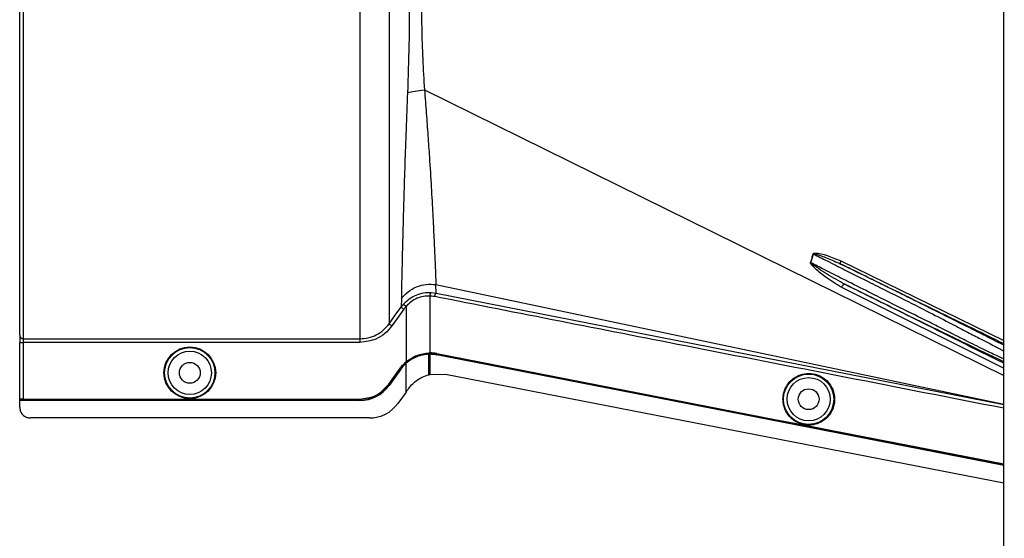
# Model space of a CAD drawing. Header units: inches. Extents: x -3977 to 448, y -4288 to 2176.
# Tile 26 of 206: x -3977 to -3840, y -2368 to -2296. Entities that reach past the tile are written whole.
import ezdxf

# ---------------------------------------------------------------- set-up
doc = ezdxf.new("R2010")
doc.units = ezdxf.units.IN
doc.header["$MEASUREMENT"] = 0

msp = doc.modelspace()

# ---------------------------------------------------------------- linework, layer by layer
at = {"color": 7, "linetype": 'Continuous', "lineweight": 25}
msp.add_line((-3840.214, -2507.619), (-3840.214, -2222.619), dxfattribs=at)
at = {"color": 2, "linetype": 'Continuous', "lineweight": 25}
for p, q in [((-3977.415, -2339.978), (-3977.415, -2245.211)), ((-3976.915, -2244.76), (-3976.915, -2340.477)), ((-3920.98, -2305.799), (-3840.214, -2345.581)), ((-3867.107, -2329.868), (-3866.743, -2328.663)), ((-3862.942, -2329.602), (-3840.214, -2340.692)), ((-3919.335, -2334.101), (-3919.386, -2332.916)), ((-3919.386, -2332.916), (-3840.214, -2349.571)), ((-3840.145, -2344.6), (-3862.811, -2333.307)), ((-3924.197, -2334.881), (-3924.239, -2336.053)), ((-3920.216, -2334.513), (-3920.216, -2342.44)), ((-3920.044, -2334.014), (-3919.335, -2334.101)), ((-3919.335, -2334.101), (-3840.214, -2349.613)), ((-3923.911, -2335.644), (-3923.538, -2335.976)), ((-3923.538, -2335.976), (-3923.538, -2343.68)), ((-3977.415, -2339.978), (-3977.415, -2340.976)), ((-3976.915, -2340.477), (-3929.977, -2340.477)), ((-3976.915, -2340.477), (-3976.915, -2340.976)), ((-3977.415, -2340.976), (-3976.915, -2340.976)), ((-3977.415, -2348.883), (-3977.415, -2340.976)), ((-3929.977, -2340.976), (-3976.915, -2340.976)), ((-3976.915, -2340.976), (-3976.915, -2348.874)), ((-3920.376, -2342.442), (-3920.374, -2342.486)), ((-3920.375, -2345.064), (-3920.375, -2342.636)), ((-3920.374, -2342.486), (-3920.374, -2342.605)), ((-3920.216, -2342.634), (-3920.216, -2345.095)), ((-3919.276, -2342.533), (-3919.284, -2342.576)), ((-3919.284, -2342.726), (-3919.278, -2342.696)), ((-3925.954, -2346.812), (-3924.313, -2344.531)), ((-3924.302, -2344.689), (-3925.943, -2346.97)), ((-3924.277, -2344.557), (-3925.918, -2346.838)), ((-3924.277, -2344.707), (-3925.918, -2346.988)), ((-3924.313, -2344.531), (-3924.277, -2344.557)), ((-3924.277, -2344.707), (-3924.302, -2344.689)), ((-3923.567, -2343.705), (-3923.538, -2343.738)), ((-3923.559, -2343.865), (-3923.538, -2343.888)), ((-3923.538, -2343.847), (-3923.538, -2343.738)), ((-3923.538, -2347.891), (-3923.538, -2343.888)), ((-3920.375, -2345.476), (-3920.375, -2345.064)), ((-3920.216, -2345.095), (-3920.216, -2345.437)), ((-3920.196, -2345.432), (-3918.066, -2345.401)), ((-3918.066, -2345.402), (-3840.214, -2360.552)), ((-3925.918, -2346.838), (-3925.954, -2346.812)), ((-3925.943, -2346.97), (-3925.918, -2346.988)), ((-3923.538, -2347.891), (-3924.677, -2349.474)), ((-3977.415, -2348.883), (-3977.415, -2348.918)), ((-3977.415, -2349.037), (-3977.415, -2348.918)), ((-3929.977, -2348.918), (-3977.415, -2348.918)), ((-3929.977, -2349.037), (-3977.415, -2349.037)), ((-3977.415, -2349.068), (-3977.415, -2349.037)), ((-3929.977, -2349.068), (-3977.415, -2349.068)), ((-3977.415, -2350.008), (-3977.415, -2349.068)), ((-3976.915, -2348.874), (-3929.977, -2348.874)), ((-3929.977, -2348.874), (-3929.977, -2348.918)), ((-3929.977, -2349.068), (-3929.977, -2349.037)), ((-3928.647, -2351.508), (-3975.915, -2351.508)), ((-3872.107, -2351.71), (-3872.116, -2351.753)), ((-3864.119, -2353.265), (-3864.127, -2353.308))]:
    msp.add_line(p, q, dxfattribs=at)
at = {"color": 2, "linetype": 'Continuous', "lineweight": 25, "flags": 128}
for points in [[(-3862.942, -2329.602), (-3862.97, -2329.681), (-3862.99, -2329.758), (-3863.002, -2329.83), (-3863.005, -2329.896), (-3863, -2329.954), (-3862.986, -2330.002), (-3862.964, -2330.038), (-3862.934, -2330.061)], [(-3862.811, -2333.307), (-3862.766, -2333.209), (-3862.712, -2333.115), (-3862.652, -2333.031), (-3862.589, -2332.961), (-3862.525, -2332.908), (-3862.465, -2332.874), (-3862.41, -2332.862), (-3862.363, -2332.871)], [(-3925.918, -2338.392), (-3924.963, -2337.062), (-3924.239, -2336.053)], [(-3923.833, -2336.344), (-3924.774, -2337.654), (-3925.512, -2338.684)], [(-3920.216, -2342.603), (-3920.305, -2342.604), (-3920.375, -2342.605)], [(-3920.375, -2342.605), (-3920.375, -2342.622), (-3920.374, -2342.636)], [(-3920.216, -2342.634), (-3920.216, -2342.617), (-3920.216, -2342.603)], [(-3919.284, -2342.576), (-3892.87, -2347.714), (-3872.116, -2351.753)], [(-3840.214, -2358.114), (-3884.469, -2349.499), (-3919.284, -2342.726)], [(-3840.214, -2358.082), (-3884.476, -2349.466), (-3919.278, -2342.696)], [(-3919.276, -2342.533), (-3892.862, -2347.671), (-3872.107, -2351.71)], [(-3920.196, -2345.432), (-3920.207, -2345.435), (-3920.216, -2345.437)], [(-3872.116, -2351.753), (-3867.642, -2352.624), (-3864.127, -2353.308)], [(-3872.107, -2351.71), (-3867.634, -2352.58), (-3864.119, -2353.265)], [(-3864.127, -2353.308), (-3850.719, -2355.918), (-3840.214, -2357.964)], [(-3864.119, -2353.265), (-3850.711, -2355.875), (-3840.214, -2357.919)]]:
    msp.add_lwpolyline(points, dxfattribs=at)
at = {"color": 2, "linetype": 'Continuous', "lineweight": 25}
for centre, radius in [((-3953.696, -2345.218), 3.605), ((-3953.696, -2345.218), 3.509), ((-3953.696, -2345.218), 3.012), ((-3953.696, -2345.218), 1.45), ((-3867.414, -2348.898), 3.509), ((-3867.414, -2348.898), 3.012), ((-3867.414, -2348.898), 1.45)]:
    msp.add_circle(centre, radius, dxfattribs=at)
for centre, radius, start, end in [((-3865.622, -2324.873), 3.952, 252.84395, 253.5205), ((-3866.032, -2327.209), 2.868, 247.2306, 247.97796), ((-3919.622, -2334.439), 0.599, 134.82521, 187.0422), ((-3976.916, -2339.978), 0.5, 180.05508, 270.05497), ((-3929.977, -2344.068), 4.969, 270, 324.26784), ((-3929.977, -2344.068), 5, 270, 324.26784), ((-3928.647, -2346.618), 4.89, 270, 324.26784)]:
    msp.add_arc(centre, radius, start, end, dxfattribs=at)
msp.add_ellipse((-3921.766, -2342.59), major_axis=(4.773, 0.033), ratio=0.0122176, start_param=5.008114, end_param=5.042953, dxfattribs=at)
for points in [[(-3929.977, -2292.619), (-3929.977, -2294.629), (-3929.977, -2298.648), (-3929.977, -2304.582), (-3929.977, -2310.327), (-3929.977, -2315.792), (-3929.977, -2320.892), (-3929.977, -2325.545), (-3929.977, -2329.678), (-3929.977, -2333.226), (-3929.977, -2336.136), (-3929.977, -2338.344), (-3929.977, -2339.885), (-3929.977, -2340.28), (-3929.977, -2340.477)], [(-3929.977, -2340.477), (-3929.977, -2340.488), (-3929.977, -2340.51), (-3929.977, -2340.626), (-3929.977, -2340.787), (-3929.977, -2340.913), (-3929.977, -2340.976)]]:
    msp.add_open_spline(points, degree=3, dxfattribs=at)
for points, knots in [([(-3925.918, -2292.619), (-3925.918, -2294.378), (-3925.918, -2297.97), (-3925.918, -2303.384), (-3925.918, -2308.825), (-3925.918, -2314.155), (-3925.918, -2319.23), (-3925.918, -2323.906), (-3925.918, -2328.053), (-3925.918, -2331.568), (-3925.918, -2334.385), (-3925.918, -2336.456), (-3925.918, -2337.85), (-3925.918, -2338.214), (-3925.918, -2338.392)], [0, 0, 0, 0, 0.0764204, 0.1560238, 0.2384089, 0.3230616, 0.4093667, 0.4966296, 0.584108, 0.6710485, 0.7567251, 0.840474, 0.9217211, 1, 1, 1, 1]), ([(-3923.081, -2292.619), (-3923.091, -2294.914), (-3923.11, -2299.506), (-3923.266, -2303.967), (-3923.344, -2306.199)], [0, 0, 0, 0, 0.4998677, 1, 1, 1, 1]), ([(-3921.413, -2292.619), (-3921.404, -2294.106), (-3921.385, -2297.083), (-3921.243, -2301.507), (-3921.068, -2304.367), (-3920.98, -2305.799)], [0, 0, 0, 0, 0.3326232, 0.6656434, 1, 1, 1, 1]), ([(-3923.344, -2306.199), (-3923.414, -2307.92), (-3923.552, -2311.357), (-3923.719, -2316.179), (-3923.858, -2320.635), (-3923.97, -2324.644), (-3924.061, -2328.136), (-3924.13, -2331.049), (-3924.182, -2333.394), (-3924.192, -2334.384), (-3924.197, -2334.881)], [0, 0, 0, 0, 0.1249785, 0.2494317, 0.3749119, 0.4994749, 0.6246067, 0.7497121, 0.8742813, 1, 1, 1, 1]), ([(-3923.344, -2306.199), (-3923.018, -2306.105), (-3922.365, -2305.919), (-3921.442, -2305.839), (-3920.98, -2305.799)], [0, 0, 0, 0, 0.5000218, 1, 1, 1, 1]), ([(-3920.98, -2305.799), (-3920.895, -2306.89), (-3920.726, -2309.057), (-3920.496, -2312.175), (-3920.258, -2315.662), (-3920.03, -2319.394), (-3919.822, -2323.186), (-3919.655, -2326.497), (-3919.526, -2329.268), (-3919.426, -2331.502), (-3919.4, -2332.444), (-3919.386, -2332.916)], [0, 0, 0, 0, 0.084405, 0.167683, 0.2508255, 0.3762115, 0.5005933, 0.6255551, 0.7504676, 0.8747621, 1, 1, 1, 1]), ([(-3867.142, -2329.854), (-3867.073, -2329.642), (-3866.943, -2329.245), (-3866.837, -2328.839), (-3866.788, -2328.65)], [0, 0, 0, 0, 0.5320089, 1, 1, 1, 1]), ([(-3866.788, -2328.65), (-3866.785, -2328.641), (-3866.778, -2328.622), (-3866.752, -2328.589), (-3866.668, -2328.539), (-3866.002, -2328.489), (-3864.727, -2328.87), (-3863.569, -2329.345), (-3862.942, -2329.602)], [0, 0, 0, 0, 0.0062895, 0.0128488, 0.0284102, 0.0757073, 0.4997845, 1, 1, 1, 1]), ([(-3866.743, -2328.663), (-3866.742, -2328.66), (-3866.741, -2328.655), (-3866.737, -2328.647), (-3866.731, -2328.641), (-3866.72, -2328.635), (-3866.702, -2328.63), (-3866.58, -2328.623), (-3866.382, -2328.683), (-3866.044, -2328.778), (-3865.541, -2328.953), (-3864.477, -2329.351), (-3863.573, -2329.767), (-3862.934, -2330.061)], [0, 0, 0, 0, 0.002002, 0.0039182, 0.0059178, 0.0081145, 0.0132777, 0.0194868, 0.0994036, 0.1644525, 0.2820291, 0.4928409, 1, 1, 1, 1]), ([(-3866.743, -2328.663), (-3866.113, -2328.98), (-3864.693, -2329.694), (-3862.24, -2330.928), (-3860.412, -2331.847), (-3859.414, -2332.349)], [0, 0, 0, 0, 0.26571856, 0.59905503, 1, 1, 1, 1]), ([(-3862.811, -2333.307), (-3863.598, -2332.827), (-3864.955, -2331.999), (-3866.345, -2330.869), (-3866.993, -2330.218), (-3867.129, -2329.995), (-3867.148, -2329.913), (-3867.148, -2329.877), (-3867.144, -2329.861), (-3867.142, -2329.854)], [0, 0, 0, 0, 0.49871053, 0.85962412, 0.95470066, 0.98237053, 0.99206952, 0.9961825, 1, 1, 1, 1]), ([(-3862.363, -2332.871), (-3863.198, -2332.416), (-3864.456, -2331.73), (-3865.843, -2330.836), (-3866.526, -2330.373), (-3866.856, -2330.134), (-3867.009, -2330.004), (-3867.078, -2329.938), (-3867.103, -2329.902), (-3867.108, -2329.884), (-3867.109, -2329.874), (-3867.108, -2329.87), (-3867.107, -2329.868)], [0, 0, 0, 0, 0.5009066, 0.755241, 0.8820707, 0.9446164, 0.9748532, 0.9894631, 0.9953788, 0.9977943, 0.9989073, 1, 1, 1, 1]), ([(-3859.414, -2333.767), (-3860.505, -2333.218), (-3862.469, -2332.229), (-3865.042, -2330.924), (-3866.487, -2330.185), (-3867.107, -2329.868)], [0, 0, 0, 0, 0.415954, 0.7493023, 1, 1, 1, 1]), ([(-3840.135, -2341.414), (-3840.374, -2341.291), (-3840.717, -2341.114), (-3841.185, -2340.875), (-3841.405, -2340.763), (-3841.511, -2340.709), (-3841.571, -2340.678), (-3841.839, -2340.542), (-3842.297, -2340.309), (-3842.918, -2339.996), (-3843.328, -2339.789), (-3843.542, -2339.681), (-3843.616, -2339.643), (-3843.646, -2339.628), (-3843.983, -2339.458), (-3844.808, -2339.043), (-3846.15, -2338.37), (-3847.697, -2337.597), (-3849.415, -2336.741), (-3851.232, -2335.837), (-3853.189, -2334.867), (-3854.977, -2333.981), (-3856.908, -2333.027), (-3858.933, -2332.029), (-3861.005, -2331.009), (-3862.346, -2330.35), (-3862.934, -2330.061)], [0, 0, 0, 0, 0.0612189, 0.0880704, 0.1005426, 0.1065388, 0.1094768, 0.1123746, 0.159691, 0.195523, 0.2196359, 0.2272587, 0.2299562, 0.2314913, 0.2319099, 0.2834138, 0.3575026, 0.4213474, 0.4874233, 0.5724059, 0.6379681, 0.7128717, 0.7733539, 0.8517162, 0.9349551, 1, 1, 1, 1]), ([(-3862.934, -2330.061), (-3858.68, -2332.135), (-3851.108, -2335.826), (-3843.533, -2339.518), (-3840.214, -2341.136)], [0, 0, 0, 0, 0.56194848, 1, 1, 1, 1]), ([(-3859.414, -2332.349), (-3858.566, -2332.775), (-3856.929, -2333.598), (-3853.925, -2335.094), (-3850.711, -2336.71), (-3847.635, -2338.308), (-3845.625, -2339.368), (-3844.326, -2340.033), (-3843.462, -2340.477), (-3842.19, -2341.131), (-3840.935, -2341.782), (-3840.405, -2342.075), (-3840.214, -2342.18)], [0, 0, 0, 0, 0.1017255, 0.1964396, 0.3646609, 0.5050091, 0.6175958, 0.6698671, 0.7212359, 0.7717327, 0.9180818, 1, 1, 1, 1]), ([(-3924.197, -2334.881), (-3923.906, -2334.547), (-3923.313, -2333.866), (-3922.099, -2333.189), (-3920.751, -2332.819), (-3919.836, -2332.884), (-3919.386, -2332.916)], [0, 0, 0, 0, 0.2452308, 0.5, 0.7547692, 1, 1, 1, 1]), ([(-3862.363, -2332.871), (-3861.014, -2333.536), (-3858.316, -2334.867), (-3854.283, -2336.847), (-3850.426, -2338.732), (-3846.812, -2340.49), (-3843.67, -2342.008), (-3841.331, -2343.127), (-3840.534, -2343.495), (-3840.214, -2343.643)], [0, 0, 0, 0, 0.1470691, 0.2942244, 0.4413249, 0.5884811, 0.7425096, 0.8965522, 1, 1, 1, 1]), ([(-3840.214, -2343.893), (-3844.273, -2341.873), (-3851.656, -2338.199), (-3859.038, -2334.525), (-3862.363, -2332.871)], [0, 0, 0, 0, 0.5496523, 1, 1, 1, 1]), ([(-3923.911, -2335.644), (-3923.65, -2335.385), (-3923.127, -2334.868), (-3922.153, -2334.345), (-3921.105, -2334.027), (-3920.398, -2334.018), (-3920.044, -2334.014)], [0, 0, 0, 0, 0.2504497, 0.501026, 0.7504119, 1, 1, 1, 1]), ([(-3920.216, -2334.513), (-3920.52, -2334.516), (-3921.126, -2334.521), (-3922.031, -2334.807), (-3922.87, -2335.28), (-3923.315, -2335.743), (-3923.538, -2335.976)], [0, 0, 0, 0, 0.24809771, 0.49645367, 0.74735706, 1, 1, 1, 1]), ([(-3919.579, -2334.592), (-3919.697, -2334.571), (-3919.908, -2334.534), (-3920.122, -2334.519), (-3920.216, -2334.513)], [0, 0, 0, 0, 0.5599329, 1, 1, 1, 1]), ([(-3919.335, -2334.101), (-3919.356, -2334.108), (-3919.389, -2334.119), (-3919.436, -2334.181), (-3919.472, -2334.244), (-3919.506, -2334.323), (-3919.546, -2334.437), (-3919.566, -2334.531), (-3919.579, -2334.592)], [0, 0, 0, 0, 0.2396351, 0.3684751, 0.5, 0.6315249, 0.7603649, 1, 1, 1, 1]), ([(-3840.214, -2350.153), (-3855.009, -2347.261), (-3881.467, -2342.089), (-3907.919, -2336.886), (-3919.579, -2334.592)], [0, 0, 0, 0, 0.5592139, 1, 1, 1, 1]), ([(-3840.214, -2343.305), (-3840.408, -2343.213), (-3840.942, -2342.96), (-3842.65, -2342.133), (-3844.634, -2341.169), (-3846.36, -2340.304), (-3847.606, -2339.67), (-3849.054, -2338.936), (-3851.36, -2337.775), (-3854.028, -2336.451), (-3856.987, -2334.986), (-3858.587, -2334.183), (-3859.414, -2333.767)], [0, 0, 0, 0, 0.0828469, 0.2288803, 0.3818909, 0.4370696, 0.498517, 0.5662656, 0.6403395, 0.8073374, 0.9004804, 1, 1, 1, 1]), ([(-3924.239, -2336.053), (-3924.181, -2335.974), (-3924.077, -2335.834), (-3923.962, -2335.702), (-3923.911, -2335.644)], [0, 0, 0, 0, 0.5598158, 1, 1, 1, 1]), ([(-3924.239, -2336.053), (-3924.232, -2336.058), (-3924.217, -2336.069), (-3924.122, -2336.138), (-3923.987, -2336.234), (-3923.883, -2336.309), (-3923.833, -2336.344)], [0, 0, 0, 0, 0.24061816, 0.5, 0.75938184, 1, 1, 1, 1]), ([(-3923.538, -2335.976), (-3923.596, -2336.042), (-3923.699, -2336.162), (-3923.792, -2336.289), (-3923.833, -2336.344)], [0, 0, 0, 0, 0.55995964, 1, 1, 1, 1]), ([(-3929.977, -2340.477), (-3929.583, -2340.45), (-3928.793, -2340.396), (-3927.679, -2339.963), (-3926.676, -2339.309), (-3926.171, -2338.698), (-3925.918, -2338.392)], [0, 0, 0, 0, 0.2494565, 0.4996464, 0.7495448, 1, 1, 1, 1]), ([(-3925.512, -2338.684), (-3925.827, -2339.056), (-3926.456, -2339.799), (-3927.965, -2340.731), (-3929.215, -2340.883), (-3929.977, -2340.976)], [0, 0, 0, 0, 0.2811141, 0.5612729, 1, 1, 1, 1]), ([(-3925.918, -2338.392), (-3925.911, -2338.397), (-3925.896, -2338.408), (-3925.801, -2338.476), (-3925.666, -2338.573), (-3925.562, -2338.648), (-3925.512, -2338.684)], [0, 0, 0, 0, 0.2405936, 0.4999997, 0.7594059, 1, 1, 1, 1]), ([(-3977.415, -2340.644), (-3977.415, -2340.656), (-3977.415, -2340.677), (-3977.415, -2340.827), (-3977.415, -2340.891)], [0, 0, 0, 0, 0.5708247, 1, 1, 1, 1]), ([(-3923.538, -2343.68), (-3923.056, -2343.334), (-3922.09, -2342.642), (-3920.947, -2342.509), (-3920.376, -2342.442)], [0, 0, 0, 0, 0.500053, 1, 1, 1, 1]), ([(-3923.538, -2343.738), (-3922.993, -2343.351), (-3922.017, -2342.659), (-3920.877, -2342.539), (-3920.374, -2342.486)], [0, 0, 0, 0, 0.5591099, 1, 1, 1, 1]), ([(-3920.374, -2342.636), (-3920.656, -2342.658), (-3921.22, -2342.702), (-3922.055, -2342.958), (-3922.85, -2343.339), (-3923.309, -2343.705), (-3923.538, -2343.888)], [0, 0, 0, 0, 0.2500257, 0.5001914, 0.7501772, 1, 1, 1, 1]), ([(-3920.376, -2342.442), (-3920.346, -2342.441), (-3920.293, -2342.44), (-3920.24, -2342.44), (-3920.216, -2342.44)], [0, 0, 0, 0, 0.56004574, 1, 1, 1, 1]), ([(-3919.284, -2342.576), (-3919.487, -2342.543), (-3919.848, -2342.485), (-3920.214, -2342.486), (-3920.374, -2342.486)], [0, 0, 0, 0, 0.5600744, 1, 1, 1, 1]), ([(-3919.276, -2342.533), (-3919.451, -2342.504), (-3919.762, -2342.452), (-3920.078, -2342.444), (-3920.216, -2342.44)], [0, 0, 0, 0, 0.5599497, 1, 1, 1, 1]), ([(-3919.278, -2342.696), (-3919.452, -2342.667), (-3919.763, -2342.615), (-3920.078, -2342.607), (-3920.216, -2342.603)], [0, 0, 0, 0, 0.5600516, 1, 1, 1, 1]), ([(-3919.284, -2342.726), (-3919.457, -2342.697), (-3919.766, -2342.646), (-3920.079, -2342.638), (-3920.216, -2342.634)], [0, 0, 0, 0, 0.5598333, 1, 1, 1, 1]), ([(-3924.313, -2344.531), (-3924.186, -2344.366), (-3923.959, -2344.071), (-3923.687, -2343.817), (-3923.567, -2343.705)], [0, 0, 0, 0, 0.5598224, 1, 1, 1, 1]), ([(-3924.302, -2344.689), (-3924.175, -2344.524), (-3923.949, -2344.23), (-3923.678, -2343.976), (-3923.559, -2343.865)], [0, 0, 0, 0, 0.5599986, 1, 1, 1, 1]), ([(-3923.538, -2343.738), (-3923.689, -2343.88), (-3923.957, -2344.133), (-3924.179, -2344.427), (-3924.277, -2344.557)], [0, 0, 0, 0, 0.559818, 1, 1, 1, 1]), ([(-3923.538, -2343.888), (-3923.688, -2344.03), (-3923.957, -2344.283), (-3924.179, -2344.577), (-3924.277, -2344.707)], [0, 0, 0, 0, 0.5600005, 1, 1, 1, 1]), ([(-3923.567, -2343.705), (-3923.562, -2343.7), (-3923.552, -2343.692), (-3923.543, -2343.683), (-3923.538, -2343.68)], [0, 0, 0, 0, 0.5601198, 1, 1, 1, 1]), ([(-3923.559, -2343.865), (-3923.555, -2343.862), (-3923.548, -2343.856), (-3923.541, -2343.85), (-3923.538, -2343.847)], [0, 0, 0, 0, 0.56, 1, 1, 1, 1]), ([(-3923.207, -2347.43), (-3923.017, -2347.194), (-3922.487, -2346.534), (-3921.49, -2345.842), (-3920.682, -2345.577), (-3920.374, -2345.476)], [0, 0, 0, 0, 0.2563458, 0.7166755, 1, 1, 1, 1]), ([(-3920.352, -2345.47), (-3920.356, -2345.471), (-3920.364, -2345.473), (-3920.371, -2345.475), (-3920.374, -2345.476)], [0, 0, 0, 0, 0.5600046, 1, 1, 1, 1]), ([(-3920.352, -2345.47), (-3920.327, -2345.464), (-3920.281, -2345.453), (-3920.236, -2345.442), (-3920.216, -2345.437)], [0, 0, 0, 0, 0.5599989, 1, 1, 1, 1]), ([(-3870.998, -2348.898), (-3870.986, -2348.68), (-3870.961, -2348.205), (-3870.73, -2347.457), (-3870.283, -2346.671), (-3869.553, -2345.946), (-3868.558, -2345.421), (-3867.393, -2345.228), (-3866.229, -2345.421), (-3865.233, -2345.946), (-3864.504, -2346.671), (-3864.056, -2347.457), (-3863.826, -2348.205), (-3863.8, -2348.68), (-3863.789, -2348.898)], [0, 0, 0, 0, 0.05630938, 0.12283496, 0.200993, 0.29132358, 0.3924071, 0.5, 0.6075929, 0.70867642, 0.799007, 0.87716504, 0.94369062, 1, 1, 1, 1]), ([(-3929.977, -2348.874), (-3929.545, -2348.84), (-3928.67, -2348.771), (-3927.194, -2348.158), (-3926.422, -2347.32), (-3925.954, -2346.812)], [0, 0, 0, 0, 0.2775345, 0.5620489, 1, 1, 1, 1]), ([(-3925.918, -2346.838), (-3926.201, -2347.172), (-3926.773, -2347.848), (-3928.144, -2348.695), (-3929.285, -2348.834), (-3929.977, -2348.918)], [0, 0, 0, 0, 0.2774863, 0.5619954, 1, 1, 1, 1]), ([(-3923.465, -2347.789), (-3923.417, -2347.722), (-3923.331, -2347.602), (-3923.245, -2347.482), (-3923.207, -2347.43)], [0, 0, 0, 0, 0.5599992, 1, 1, 1, 1]), ([(-3923.538, -2347.891), (-3923.525, -2347.872), (-3923.5, -2347.838), (-3923.476, -2347.804), (-3923.465, -2347.789)], [0, 0, 0, 0, 0.56, 1, 1, 1, 1]), ([(-3976.915, -2348.874), (-3976.986, -2348.874), (-3977.133, -2348.875), (-3977.301, -2348.877), (-3977.399, -2348.88), (-3977.41, -2348.882), (-3977.415, -2348.883)], [0, 0, 0, 0, 0.2702426, 0.562405, 0.7897212, 1, 1, 1, 1]), ([(-3977.415, -2350.008), (-3977.389, -2350.22), (-3977.334, -2350.663), (-3976.928, -2351.166), (-3976.423, -2351.459), (-3976.08, -2351.492), (-3975.915, -2351.508)], [0, 0, 0, 0, 0.27028, 0.5624538, 0.7897516, 1, 1, 1, 1]), ([(-3863.789, -2348.898), (-3863.8, -2349.116), (-3863.826, -2349.592), (-3864.056, -2350.339), (-3864.504, -2351.125), (-3865.233, -2351.851), (-3866.229, -2352.375), (-3867.393, -2352.568), (-3868.558, -2352.375), (-3869.553, -2351.851), (-3870.283, -2351.125), (-3870.73, -2350.339), (-3870.961, -2349.592), (-3870.986, -2349.116), (-3870.998, -2348.898)], [0, 0, 0, 0, 0.0563094, 0.122835, 0.200993, 0.2913236, 0.3924071, 0.5, 0.6075929, 0.7086764, 0.799007, 0.877165, 0.9436906, 1, 1, 1, 1])]:
    msp.add_open_spline(points, degree=3, knots=knots, dxfattribs=at)

doc.saveas('drawing.dxf')
